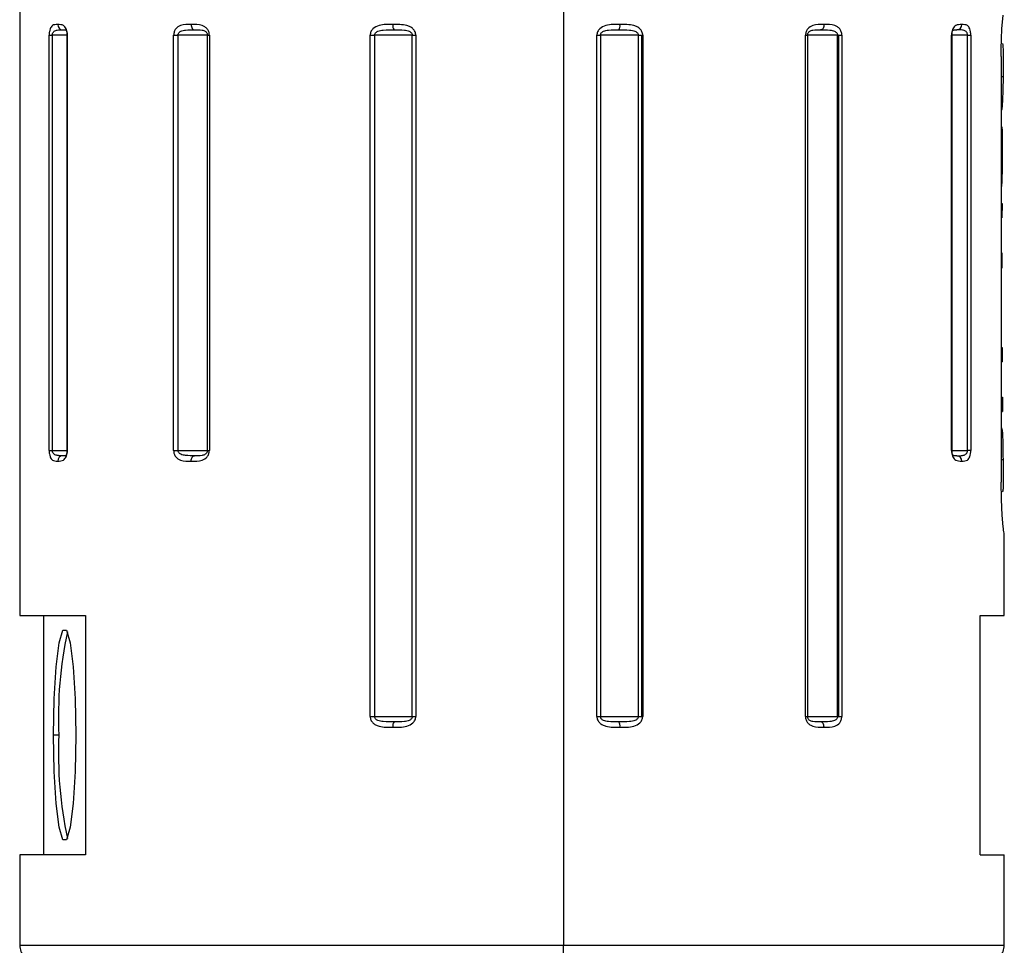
# Model space of a CAD drawing. Header units: millimetres. Extents: x 10 to 584, y 10 to 410.
# Tile 25 of 28: x 347 to 365, y 288 to 305. Entities that reach past the tile are written whole.
import ezdxf

# ---------------------------------------------------------------- set-up
doc = ezdxf.new("R2010")
doc.units = ezdxf.units.MM
doc.header["$LTSCALE"] = 2
doc.linetypes.add('SLD-实线', pattern=[0])

msp = doc.modelspace()

# ---------------------------------------------------------------- linework, layer by layer
at = {"color": 7, "linetype": 'SLD-实线', "lineweight": 25}
for p, q in [((346.886751, 306.297859), (346.886751, 294.097861)), ((357.102946, 306.297859), (357.102946, 287.89786)), ((365.34333, 305.121449), (365.362633, 305.37643)), ((347.44024, 297.197861), (347.44024, 304.997859)), ((347.44024, 304.997859), (347.499229, 304.997859)), ((347.499229, 304.997859), (347.499229, 297.197861)), ((347.771488, 304.997859), (347.771488, 297.197861)), ((347.781157, 304.997859), (347.781157, 297.197861)), ((349.779743, 297.197861), (349.779743, 304.997859)), ((349.779743, 304.997859), (349.859203, 304.997859)), ((349.859203, 304.997859), (349.859203, 297.197861)), ((350.412404, 304.997859), (349.859203, 304.997859)), ((350.412404, 304.997859), (350.45084, 304.997859)), ((350.412404, 297.197861), (350.412404, 304.997859)), ((350.45084, 304.997859), (350.45084, 297.197861)), ((353.471603, 292.197858), (353.471603, 304.997859)), ((353.471603, 304.997859), (353.554629, 304.997859)), ((354.262321, 304.997859), (353.554629, 304.997859)), ((353.554629, 304.997859), (353.554629, 292.197858)), ((354.262321, 304.997859), (354.330115, 304.997859)), ((354.262321, 292.197858), (354.262321, 304.997859)), ((354.330115, 304.997859), (354.330115, 292.197858)), ((357.730432, 292.197858), (357.730432, 304.997859)), ((357.730432, 304.997859), (357.799362, 304.997859)), ((358.510994, 304.997859), (357.799362, 304.997859)), ((357.799362, 304.997859), (357.799362, 292.197858)), ((358.510994, 292.197858), (358.510994, 304.997859)), ((358.510994, 304.997859), (358.577606, 304.997859)), ((358.577606, 304.997859), (358.593723, 304.997859)), ((358.577606, 292.197858), (358.577606, 304.997859)), ((358.593723, 304.997859), (358.593723, 292.197858)), ((361.65023, 292.197858), (361.65023, 304.997859)), ((361.65023, 304.997859), (361.690401, 304.997859)), ((361.690401, 304.997859), (361.690401, 292.197858)), ((362.254583, 304.997859), (361.690401, 304.997859)), ((362.254583, 292.197858), (362.254583, 304.997859)), ((362.254583, 304.997859), (362.278089, 304.997859)), ((362.278089, 304.997859), (362.334648, 304.997859)), ((362.278089, 292.197858), (362.278089, 304.997859)), ((362.334648, 304.997859), (362.334648, 292.197858)), ((364.39712, 297.197861), (364.39712, 304.997859)), ((364.407819, 297.197861), (364.407819, 304.997859)), ((364.696697, 297.197861), (364.696697, 304.997859)), ((364.696697, 304.997859), (364.757067, 304.997859)), ((364.757067, 304.997859), (364.757067, 297.197861)), ((365.351364, 304.842134), (365.362108, 304.809046)), ((365.362108, 304.809046), (365.366727, 304.701624)), ((365.327451, 304.59786), (365.327451, 296.597858)), ((365.365377, 304.38934), (365.363337, 304.222254)), ((365.327451, 304.222254), (365.363337, 304.222254)), ((365.363337, 304.222254), (365.359027, 303.950352)), ((365.354993, 303.792146), (365.348829, 303.672036)), ((365.359027, 303.950352), (365.354993, 303.792146)), ((365.340257, 303.607454), (365.330063, 303.590675)), ((365.348829, 303.672036), (365.340257, 303.607454)), ((365.34109, 303.2798), (365.346629, 303.201122)), ((365.346629, 303.201122), (365.349149, 303.077569)), ((365.349149, 303.077569), (365.349449, 302.907755)), ((365.349449, 302.907755), (365.348516, 302.713481)), ((365.327451, 302.713481), (365.348516, 302.713481)), ((365.348516, 302.713481), (365.345771, 302.449075)), ((365.345771, 302.449075), (365.342736, 302.310099)), ((365.327451, 301.836287), (365.343887, 301.836287)), ((365.343887, 301.836287), (365.342839, 301.567284)), ((365.327451, 301.567284), (365.342839, 301.567284)), ((365.327451, 300.912311), (365.341248, 300.912311)), ((365.341248, 300.912311), (365.340965, 300.619913)), ((365.327451, 300.619913), (365.340965, 300.619913)), ((365.327451, 299.972547), (365.342502, 299.972547)), ((365.327451, 299.130437), (365.344238, 299.130437)), ((365.327451, 298.861434), (365.345599, 298.861434)), ((365.327451, 298.194771), (365.350081, 298.194771)), ((365.327451, 297.92576), (365.35237, 297.92576)), ((347.44024, 297.197861), (347.499229, 297.197861)), ((349.779743, 297.197861), (349.859203, 297.197861)), ((349.859203, 297.197861), (350.412404, 297.197861)), ((350.412404, 297.197861), (350.45084, 297.197861)), ((364.757067, 297.197861), (364.696697, 297.197861)), ((365.327451, 297.025179), (365.362642, 297.025179)), ((365.362642, 297.025179), (365.365682, 296.760728)), ((365.365682, 296.760728), (365.366509, 296.621603)), ((365.333602, 296.271955), (365.327451, 296.597858)), ((365.359401, 296.439735), (365.347732, 296.416988)), ((365.349367, 295.982858), (365.333602, 296.271955)), ((365.368376, 295.758677), (365.349367, 295.982858)), ((365.386751, 294.097861), (365.386751, 295.597856)), ((346.886751, 294.097861), (348.126031, 294.097861)), ((347.339919, 289.597859), (347.339919, 294.097861)), ((348.126031, 294.097861), (348.126031, 289.597859)), ((364.933584, 294.097861), (365.386751, 294.097861)), ((364.933584, 289.597859), (364.933584, 294.097861)), ((353.471603, 292.197858), (353.554629, 292.197858)), ((353.554629, 292.197858), (354.262321, 292.197858)), ((354.262321, 292.197858), (354.330115, 292.197858)), ((357.730432, 292.197858), (357.799362, 292.197858)), ((357.799362, 292.197858), (358.510994, 292.197858)), ((358.510994, 292.197858), (358.577606, 292.197858)), ((358.577606, 292.197858), (358.593723, 292.197858)), ((361.65023, 292.197858), (361.690401, 292.197858)), ((361.690401, 292.197858), (362.254583, 292.197858)), ((362.254583, 292.197858), (362.278089, 292.197858)), ((362.278089, 292.197858), (362.334648, 292.197858)), ((347.623521, 291.84786), (347.524068, 291.84786)), ((346.886751, 289.597859), (346.886751, 287.89786)), ((348.126031, 289.597859), (346.886751, 289.597859)), ((364.933584, 289.597859), (365.386751, 289.597859)), ((365.386751, 287.89786), (365.386751, 289.597859))]:
    msp.add_line(p, q, dxfattribs=at)
at = {"color": 8, "linetype": 'SLD-实线', "lineweight": 25}
for p, q in [((347.771488, 304.997859), (347.499229, 304.997859)), ((347.771493, 304.997859), (347.781157, 304.997859)), ((364.407819, 304.997859), (364.39712, 304.997859)), ((364.696697, 304.997859), (364.407819, 304.997859)), ((347.499229, 297.197861), (347.771488, 297.197861)), ((347.771493, 297.197861), (347.781157, 297.197861)), ((364.39712, 297.197861), (364.407819, 297.197861)), ((364.407819, 297.197861), (364.696697, 297.197861)), ((346.886751, 287.89786), (357.102946, 287.89786)), ((357.102946, 287.89786), (365.386751, 287.89786))]:
    msp.add_line(p, q, dxfattribs=at)
at = {"color": 7, "linetype": 'SLD-实线', "lineweight": 25, "flags": 128}
for points in [[(350.108391, 305.197862), (350.109643, 305.178349), (350.113352, 305.159589), (350.119374, 305.142303), (350.127479, 305.127149), (350.137355, 305.114714), (350.148622, 305.105475), (350.160848, 305.099783), (350.173562, 305.097861)], [(361.999146, 305.197862), (361.997929, 305.178349), (361.994322, 305.159589), (361.988465, 305.142303), (361.980584, 305.127149), (361.97098, 305.114714), (361.960022, 305.105475), (361.948134, 305.099783), (361.935769, 305.097861)], [(350.108391, 296.997858), (350.109643, 297.017371), (350.113352, 297.036131), (350.119374, 297.053417), (350.127479, 297.068571), (350.137355, 297.081006), (350.148622, 297.090245), (350.160848, 297.095937), (350.173562, 297.097859)], [(347.524068, 291.84786), (347.536667, 292.531898), (347.572943, 293.133435), (347.628521, 293.579911), (347.696698, 293.817473), (347.769251, 293.817473), (347.837428, 293.579911), (347.893007, 293.133435), (347.929283, 292.531898), (347.941882, 291.84786)], [(361.999146, 291.997862), (361.997929, 292.017368), (361.994322, 292.036129), (361.988465, 292.053414), (361.980584, 292.068568), (361.97098, 292.081003), (361.960022, 292.09025), (361.948134, 292.095942), (361.935769, 292.097857)], [(347.941882, 291.84786), (347.929283, 291.163822), (347.893007, 290.562285), (347.837428, 290.115809), (347.769251, 289.878247), (347.696698, 289.878247), (347.628521, 290.115809), (347.572943, 290.562285), (347.536667, 291.163822), (347.524068, 291.84786)]]:
    msp.add_lwpolyline(points, dxfattribs=at)
at = {"color": 7, "linetype": 'SLD-实线', "lineweight": 25}
for centre, radius, start, end in [((347.69723, 305.19415), 0.096373, 177.7921151, 267.6080457), ((354.019754, 305.174326), 0.123719, 169.032984, 218.174085), ((358.033901, 305.174064), 0.132647, 324.9367581, 10.3356765), ((364.490884, 305.193723), 0.095969, 272.7045808, 2.4720064), ((347.69723, 297.00157), 0.096373, 92.3919543, 182.2078849), ((364.490884, 297.001997), 0.095969, 357.5279936, 87.2954192), ((355.166705, 292.207509), 7.551753, 167.9009434, 182.7297228), ((354.01973, 292.021399), 0.123696, 141.8218675, 190.9691116), ((358.033927, 292.021661), 0.132621, 349.6622959, 35.0670553), ((355.166705, 291.488211), 7.551753, 177.2702772, 192.0990566), ((347.186746, 287.897857), 0.299994, 179.9993844, 270.0010825), ((356.361431, 287.823677), 0.745216, 342.3609575, 5.712999), ((365.086759, 287.897855), 0.299992, 269.9985732, 0.001071)]:
    msp.add_arc(centre, radius, start, end, dxfattribs=at)
for points, knots in [([(347.600931, 305.197862), (347.56422, 305.198127), (347.500476, 305.198586), (347.457909, 305.124068), (347.443144, 305.060843), (347.441257, 305.019929), (347.44024, 304.997859)], [0, 0, 0, 0, 0.339808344, 0.590044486, 0.778859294, 1, 1, 1, 1]), ([(347.499229, 304.997859), (347.499652, 305.005447), (347.500476, 305.020225), (347.507816, 305.040969), (347.519567, 305.058705), (347.54541, 305.08211), (347.606202, 305.099717), (347.659955, 305.09857), (347.693208, 305.097861)], [0, 0, 0, 0, 0.091767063, 0.178738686, 0.263044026, 0.347497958, 0.596344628, 1, 1, 1, 1]), ([(347.781157, 304.997859), (347.780819, 305.009053), (347.780154, 305.031068), (347.773951, 305.071683), (347.761505, 305.114386), (347.738575, 305.154295), (347.691065, 305.198659), (347.639386, 305.198202), (347.600931, 305.197862)], [0, 0, 0, 0, 0.107646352, 0.211723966, 0.394766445, 0.53171408, 0.65154673, 1, 1, 1, 1]), ([(347.693208, 305.097861), (347.714129, 305.100771), (347.745146, 305.105085), (347.768335, 305.076597), (347.773798, 305.057245), (347.777303, 305.039897), (347.779709, 305.019749), (347.780067, 305.005392), (347.780255, 304.997859)], [0, 0, 0, 0, 0.358370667, 0.531321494, 0.623107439, 0.73302816, 0.859923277, 1, 1, 1, 1]), ([(350.108395, 305.197862), (350.039468, 305.200929), (349.933871, 305.205628), (349.824092, 305.134404), (349.786183, 305.063085), (349.781942, 305.020134), (349.779743, 304.997859)], [0, 0, 0, 0, 0.460922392, 0.706143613, 0.847602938, 1, 1, 1, 1]), ([(349.859203, 304.997859), (349.859927, 305.005531), (349.861383, 305.020949), (349.873453, 305.041971), (349.891703, 305.05951), (349.933438, 305.083636), (350.0303, 305.10003), (350.117077, 305.098716), (350.173562, 305.097861)], [0, 0, 0, 0, 0.063734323, 0.12807146, 0.19705933, 0.273417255, 0.527048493, 1, 1, 1, 1]), ([(350.45084, 304.997859), (350.450206, 305.009095), (350.448945, 305.031437), (350.437082, 305.073319), (350.41188, 305.118043), (350.367441, 305.157434), (350.269246, 305.202651), (350.178979, 305.199964), (350.108395, 305.197862)], [0, 0, 0, 0, 0.07489136, 0.148924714, 0.288694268, 0.410849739, 0.53931342, 1, 1, 1, 1]), ([(350.173562, 305.097861), (350.220182, 305.099646), (350.288115, 305.102246), (350.363661, 305.082525), (350.390584, 305.058717), (350.402764, 305.040988), (350.410847, 305.020321), (350.411878, 305.005458), (350.412404, 304.997859)], [0, 0, 0, 0, 0.4815609, 0.701723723, 0.774604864, 0.847178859, 0.92186617, 1, 1, 1, 1]), ([(353.8983, 305.197862), (353.810669, 305.20093), (353.679084, 305.205536), (353.534977, 305.138894), (353.480659, 305.065277), (353.474631, 305.020404), (353.471603, 304.997859)], [0, 0, 0, 0, 0.495694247, 0.744320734, 0.871542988, 1, 1, 1, 1]), ([(353.554629, 304.997859), (353.555501, 305.005572), (353.557279, 305.021302), (353.571323, 305.042301), (353.591983, 305.059704), (353.639746, 305.083983), (353.75277, 305.100326), (353.854723, 305.098845), (353.922494, 305.097861)], [0, 0, 0, 0, 0.05607667, 0.114356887, 0.179020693, 0.25246103, 0.503087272, 1, 1, 1, 1]), ([(354.330115, 304.997859), (354.329316, 305.009125), (354.327716, 305.031714), (354.312539, 305.074434), (354.279846, 305.119757), (354.224378, 305.158258), (354.099342, 305.203438), (353.986997, 305.200322), (353.8983, 305.197862)], [0, 0, 0, 0, 0.063707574, 0.127727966, 0.254196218, 0.372959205, 0.504951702, 1, 1, 1, 1]), ([(353.922494, 305.097861), (353.986585, 305.099078), (354.081437, 305.100881), (354.186607, 305.083788), (354.228976, 305.059507), (354.247459, 305.041965), (354.259942, 305.02102), (354.261532, 305.005539), (354.262321, 304.997859)], [0, 0, 0, 0, 0.501872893, 0.742755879, 0.814704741, 0.879712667, 0.940330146, 1, 1, 1, 1]), ([(358.164401, 305.197862), (358.075737, 305.200802), (357.942376, 305.205224), (357.795956, 305.139186), (357.739839, 305.065544), (357.73357, 305.020437), (357.730432, 304.997859)], [0, 0, 0, 0, 0.495985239, 0.746025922, 0.872877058, 1, 1, 1, 1]), ([(357.799362, 304.997859), (357.80016, 305.005545), (357.80177, 305.021051), (357.814412, 305.041997), (357.833098, 305.059527), (357.876014, 305.083814), (357.982132, 305.100848), (358.077861, 305.099064), (358.142475, 305.097861)], [0, 0, 0, 0, 0.059234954, 0.119510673, 0.184377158, 0.256339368, 0.498060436, 1, 1, 1, 1]), ([(358.142475, 305.097861), (358.21046, 305.098851), (358.312614, 305.100338), (358.425854, 305.083987), (358.473609, 305.059704), (358.494285, 305.042301), (358.508336, 305.0213), (358.51012, 305.00557), (358.510994, 304.997859)], [0, 0, 0, 0, 0.4977133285, 0.7478600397, 0.8212233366, 0.8858068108, 0.9440258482, 1, 1, 1, 1]), ([(358.593723, 304.997859), (358.592939, 305.009123), (358.591369, 305.031688), (358.57648, 305.074348), (358.544353, 305.119679), (358.48953, 305.158268), (358.365064, 305.203633), (358.253006, 305.200411), (358.164401, 305.197862)], [0, 0, 0, 0, 0.063921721, 0.128062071, 0.254333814, 0.372508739, 0.503833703, 1, 1, 1, 1]), ([(361.99915, 305.197862), (361.927488, 305.200584), (361.817285, 305.20477), (361.700267, 305.135575), (361.657491, 305.063736), (361.652695, 305.020218), (361.65023, 304.997859)], [0, 0, 0, 0, 0.463892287, 0.713373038, 0.852731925, 1, 1, 1, 1]), ([(361.690401, 304.997859), (361.690943, 305.005465), (361.692005, 305.020363), (361.700361, 305.04105), (361.712933, 305.058778), (361.740856, 305.08265), (361.81835, 305.102136), (361.888015, 305.0996), (361.935769, 305.097861)], [0, 0, 0, 0, 0.076633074, 0.150087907, 0.221930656, 0.294583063, 0.516449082, 1, 1, 1, 1]), ([(361.935769, 305.097861), (361.993159, 305.098719), (362.081172, 305.100035), (362.17937, 305.083671), (362.221636, 305.059529), (362.240119, 305.042003), (362.252362, 305.020976), (362.253846, 305.005532), (362.254583, 304.997859)], [0, 0, 0, 0, 0.474967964, 0.72840324, 0.804576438, 0.873200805, 0.937000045, 1, 1, 1, 1]), ([(362.334648, 304.997859), (362.334053, 305.009088), (362.332872, 305.03138), (362.321756, 305.073101), (362.298109, 305.117744), (362.255581, 305.15741), (362.159053, 305.203307), (362.06952, 305.200258), (361.99915, 305.197862)], [0, 0, 0, 0, 0.07567779, 0.150234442, 0.289730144, 0.410176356, 0.536422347, 1, 1, 1, 1]), ([(364.586764, 305.197862), (364.546265, 305.198342), (364.477036, 305.199162), (364.421136, 305.126373), (364.400995, 305.061252), (364.398471, 305.019955), (364.39712, 304.997859)], [0, 0, 0, 0, 0.358090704, 0.612126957, 0.792472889, 1, 1, 1, 1]), ([(364.399985, 304.997859), (364.400191, 305.005396), (364.400584, 305.019766), (364.403283, 305.039939), (364.407232, 305.057286), (364.413643, 305.077083), (364.440427, 305.105173), (364.47317, 305.100819), (364.495411, 305.097861)], [0, 0, 0, 0, 0.134744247, 0.256917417, 0.363179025, 0.452570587, 0.628156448, 1, 1, 1, 1]), ([(364.696697, 304.997859), (364.696257, 305.005448), (364.695397, 305.02026), (364.687777, 305.041031), (364.67561, 305.058769), (364.648784, 305.082253), (364.585777, 305.09974), (364.530055, 305.098581), (364.495411, 305.097861)], [0, 0, 0, 0, 0.089370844, 0.174415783, 0.25735656, 0.341101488, 0.590327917, 1, 1, 1, 1]), ([(364.757067, 304.997859), (364.756781, 305.009047), (364.75622, 305.031024), (364.750988, 305.071497), (364.740458, 305.11393), (364.720549, 305.153955), (364.676254, 305.199715), (364.625157, 305.198657), (364.586764, 305.197862)], [0, 0, 0, 0, 0.109463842, 0.21501685, 0.399083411, 0.534176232, 0.649994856, 1, 1, 1, 1]), ([(365.327451, 304.59786), (365.328167, 304.688635), (365.329545, 304.863286), (365.338858, 305.037691), (365.34333, 305.121449)], [0, 0, 0, 0, 0.519751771, 1, 1, 1, 1]), ([(365.366727, 304.701624), (365.366922, 304.654429), (365.367353, 304.550331), (365.366075, 304.44624), (365.365377, 304.38934)], [0, 0, 0, 0, 0.453370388, 1, 1, 1, 1]), ([(365.342736, 302.310099), (365.34177, 302.271487), (365.340244, 302.210549), (365.331364, 302.150282), (365.328111, 302.128201)], [0, 0, 0, 0, 0.633618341, 1, 1, 1, 1]), ([(365.344238, 299.130437), (365.344475, 299.080223), (365.344899, 298.990555), (365.345385, 298.900887), (365.345599, 298.861434)], [0, 0, 0, 0, 0.560004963, 1, 1, 1, 1]), ([(365.350081, 298.194771), (365.350488, 298.144554), (365.351217, 298.054884), (365.352018, 297.965214), (365.35237, 297.92576)], [0, 0, 0, 0, 0.560016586, 1, 1, 1, 1]), ([(365.328021, 297.633362), (365.33391, 297.622459), (365.347655, 297.597011), (365.348728, 297.542939), (365.354564, 297.470969), (365.356686, 297.376662), (365.360018, 297.225643), (365.361577, 297.106553), (365.362642, 297.025179)], [0, 0, 0, 0, 0.05998896, 0.140018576, 0.259124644, 0.416362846, 0.601199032, 1, 1, 1, 1]), ([(347.44024, 297.197861), (347.440507, 297.186674), (347.441032, 297.164709), (347.445945, 297.124287), (347.455791, 297.081968), (347.474413, 297.042066), (347.515482, 296.996539), (347.564407, 296.997294), (347.600931, 296.997858)], [0, 0, 0, 0, 0.112201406, 0.220306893, 0.408291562, 0.545007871, 0.660340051, 1, 1, 1, 1]), ([(347.693208, 297.097859), (347.659945, 297.097152), (347.606197, 297.096009), (347.545401, 297.113609), (347.519576, 297.137015), (347.507817, 297.154752), (347.500479, 297.175498), (347.499653, 297.190276), (347.499229, 297.197861)], [0, 0, 0, 0, 0.403794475, 0.652464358, 0.73694519, 0.821257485, 0.908261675, 1, 1, 1, 1]), ([(347.600931, 296.997858), (347.639549, 296.997655), (347.706417, 296.997304), (347.758443, 297.069958), (347.777474, 297.134553), (347.779872, 297.175769), (347.781157, 297.197861)], [0, 0, 0, 0, 0.348609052, 0.603624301, 0.787532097, 1, 1, 1, 1]), ([(347.780255, 297.197861), (347.780067, 297.190326), (347.779709, 297.175969), (347.7773, 297.15582), (347.773797, 297.138478), (347.768335, 297.119122), (347.745142, 297.090632), (347.714123, 297.094949), (347.693208, 297.097859)], [0, 0, 0, 0, 0.140122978, 0.26697313, 0.376892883, 0.468626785, 0.641704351, 1, 1, 1, 1]), ([(349.779743, 297.197861), (349.780325, 297.186634), (349.781479, 297.16436), (349.792337, 297.1227), (349.815382, 297.078125), (349.857004, 297.038396), (349.951457, 296.992457), (350.039358, 296.995482), (350.108395, 296.997858)], [0, 0, 0, 0, 0.07669514, 0.152166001, 0.2928963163, 0.4136061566, 0.5394455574, 1, 1, 1, 1]), ([(350.173562, 297.097859), (350.117061, 297.097007), (350.03029, 297.095697), (349.933425, 297.112083), (349.891713, 297.136211), (349.873454, 297.153749), (349.861386, 297.174774), (349.859928, 297.190191), (349.859203, 297.197861)], [0, 0, 0, 0, 0.473099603, 0.72654751, 0.802929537, 0.871926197, 0.936285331, 1, 1, 1, 1]), ([(350.108395, 296.997858), (350.178784, 296.995166), (350.287263, 296.991019), (350.401963, 297.06046), (350.443733, 297.132114), (350.448425, 297.175518), (350.45084, 297.197861)], [0, 0, 0, 0, 0.460988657, 0.710438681, 0.850939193, 1, 1, 1, 1]), ([(350.412404, 297.197861), (350.411878, 297.190259), (350.410849, 297.175395), (350.40276, 297.154731), (350.390588, 297.137004), (350.363653, 297.113192), (350.288107, 297.09347), (350.22017, 297.096073), (350.173562, 297.097859)], [0, 0, 0, 0, 0.0781595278, 0.1528232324, 0.2253922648, 0.2982388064, 0.5185651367, 1, 1, 1, 1]), ([(364.39712, 297.197861), (364.397475, 297.186666), (364.398174, 297.164636), (364.404694, 297.123961), (364.417815, 297.081132), (364.442012, 297.04116), (364.492579, 296.996604), (364.546447, 296.997321), (364.586762, 296.997858)], [0, 0, 0, 0, 0.105098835, 0.206811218, 0.386315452, 0.521799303, 0.642103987, 1, 1, 1, 1]), ([(364.495411, 297.097859), (364.473164, 297.094902), (364.440422, 297.09055), (364.413642, 297.118639), (364.407231, 297.138432), (364.403279, 297.155784), (364.400584, 297.175957), (364.400191, 297.190327), (364.399985, 297.197861)], [0, 0, 0, 0, 0.37192352, 0.547379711, 0.63682239, 0.743085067, 0.86530059, 1, 1, 1, 1]), ([(364.495411, 297.097859), (364.530045, 297.097136), (364.585771, 297.095973), (364.648775, 297.113469), (364.675619, 297.136951), (364.687778, 297.154688), (364.695399, 297.175458), (364.696257, 297.190269), (364.696697, 297.197861)], [0, 0, 0, 0, 0.409532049, 0.658934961, 0.74265431, 0.825588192, 0.910601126, 1, 1, 1, 1]), ([(364.586762, 296.997858), (364.625387, 296.997264), (364.69148, 296.996249), (364.738158, 297.071025), (364.753959, 297.134819), (364.755979, 297.175794), (364.757067, 297.197861)], [0, 0, 0, 0, 0.350203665, 0.5992432, 0.784168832, 1, 1, 1, 1]), ([(365.366509, 296.621603), (365.366802, 296.583034), (365.367263, 296.522274), (365.361505, 296.461815), (365.359401, 296.439735)], [0, 0, 0, 0, 0.634792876, 1, 1, 1, 1]), ([(365.386689, 295.597856), (365.384822, 295.611548), (365.377529, 295.665012), (365.37228, 295.718722), (365.368376, 295.758677)], [0, 0, 0, 0, 0.25608353, 1, 1, 1, 1]), ([(353.471603, 292.197858), (353.472381, 292.186596), (353.47394, 292.164039), (353.488714, 292.121407), (353.520592, 292.076088), (353.57507, 292.037467), (353.698766, 291.992084), (353.810196, 291.995311), (353.8983, 291.997862)], [0, 0, 0, 0, 0.064202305, 0.128585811, 0.255145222, 0.373342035, 0.504527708, 1, 1, 1, 1]), ([(353.922494, 292.097857), (353.854704, 292.096873), (353.752757, 292.095394), (353.639731, 292.11174), (353.591996, 292.136022), (353.57132, 292.153416), (353.557283, 292.17442), (353.555502, 292.190148), (353.554629, 292.197858)], [0, 0, 0, 0, 0.497063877, 0.747514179, 0.820980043, 0.885641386, 0.943940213, 1, 1, 1, 1]), ([(353.8983, 291.997862), (353.986518, 291.994925), (354.119279, 291.990503), (354.264972, 292.056611), (354.320762, 292.130219), (354.326994, 292.175286), (354.330115, 292.197858)], [0, 0, 0, 0, 0.495249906, 0.745302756, 0.872431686, 1, 1, 1, 1]), ([(354.262321, 292.197858), (354.261532, 292.190179), (354.259941, 292.174698), (354.247462, 292.153754), (354.22898, 292.136219), (354.186601, 292.11192), (354.081421, 292.094838), (353.986565, 292.09664), (353.922494, 292.097857)], [0, 0, 0, 0, 0.059670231, 0.120286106, 0.185272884, 0.257204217, 0.498265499, 1, 1, 1, 1]), ([(357.730432, 292.197858), (357.731234, 292.186591), (357.732842, 292.163997), (357.748096, 292.121257), (357.780961, 292.075924), (357.836681, 292.037443), (357.962363, 291.992259), (358.075254, 291.99539), (358.164401, 291.997862)], [0, 0, 0, 0, 0.063475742, 0.127288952, 0.253480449, 0.372165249, 0.504216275, 1, 1, 1, 1]), ([(358.142475, 292.097857), (358.077844, 292.096653), (357.98212, 292.094871), (357.876, 292.11191), (357.83311, 292.136198), (357.814408, 292.15372), (357.801773, 292.174671), (357.800161, 292.190176), (357.799362, 292.197858)], [0, 0, 0, 0, 0.502085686, 0.743636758, 0.815626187, 0.880488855, 0.940783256, 1, 1, 1, 1]), ([(358.510994, 292.197858), (358.51012, 292.190148), (358.508335, 292.174418), (358.494291, 292.153417), (358.473613, 292.136023), (358.425847, 292.111721), (358.312597, 292.09538), (358.210439, 292.096867), (358.142475, 292.097857)], [0, 0, 0, 0, 0.055974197, 0.114189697, 0.178754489, 0.252099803, 0.50242947, 1, 1, 1, 1]), ([(358.164401, 291.997862), (358.252528, 291.9948), (358.384819, 291.990204), (358.529803, 292.056721), (358.584585, 292.130375), (358.590669, 292.175306), (358.593723, 292.197858)], [0, 0, 0, 0, 0.496382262, 0.745142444, 0.872075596, 1, 1, 1, 1]), ([(361.65023, 292.197858), (361.650877, 292.186621), (361.652163, 292.164262), (361.664262, 292.12232), (361.690006, 292.077538), (361.735269, 292.038209), (361.835421, 291.992997), (361.927268, 291.995726), (361.99915, 291.997862)], [0, 0, 0, 0, 0.073960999, 0.147155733, 0.28578962, 0.407641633, 0.536403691, 1, 1, 1, 1]), ([(361.935769, 292.097857), (361.888002, 292.096117), (361.81834, 292.093579), (361.740847, 292.113077), (361.71294, 292.136945), (361.700355, 292.154669), (361.692007, 292.175358), (361.690944, 292.190255), (361.690401, 292.197858)], [0, 0, 0, 0, 0.483685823, 0.705395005, 0.77808364, 0.84991226, 0.923391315, 1, 1, 1, 1]), ([(362.254583, 292.197858), (362.253846, 292.190185), (362.252363, 292.174742), (362.240124, 292.153715), (362.221641, 292.136196), (362.179364, 292.11204), (362.081157, 292.095681), (361.993141, 292.096998), (361.935769, 292.097857)], [0, 0, 0, 0, 0.062999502, 0.126796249, 0.19539711, 0.271557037, 0.525176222, 1, 1, 1, 1]), ([(361.99915, 291.997862), (362.069379, 291.994771), (362.176753, 291.990045), (362.289038, 292.060956), (362.328045, 292.132495), (362.332396, 292.175567), (362.334648, 292.197858)], [0, 0, 0, 0, 0.463936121, 0.709329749, 0.849561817, 1, 1, 1, 1])]:
    msp.add_open_spline(points, degree=3, knots=knots, dxfattribs=at)

doc.saveas('drawing.dxf')
